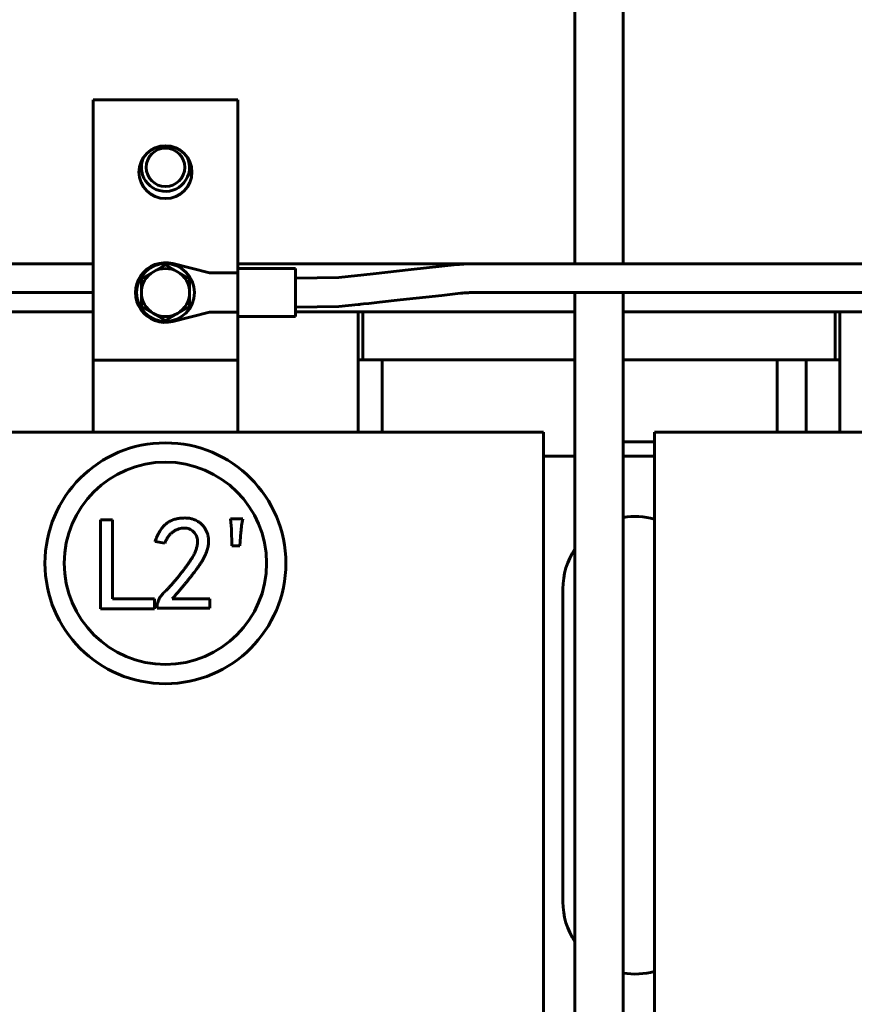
# Model space of a CAD drawing. Header units: millimetres. Extents: x 0 to 297, y 0 to 420.
# Tile 6 of 19: x 156 to 199, y 163 to 214. Entities that reach past the tile are written whole.
import ezdxf

# ---------------------------------------------------------------- set-up
doc = ezdxf.new("R2010")
doc.units = ezdxf.units.MM
doc.linetypes.add('K5LT_BASIC', pattern=[0])
doc.linetypes.add('K5LT_THIN', pattern=[0])
doc.layers.add('Системный слой', color=7, linetype='Continuous')
doc.styles.add('KDIMTEXTSTYLE', font='GOST_AU.SHX', dxfattribs={"width": 0.96, "oblique": 15, "height": 5})
doc.dimstyles.new('KDIMSTYLE (0.25)', dxfattribs={"dimtxt": 5, "dimasz": 1, "dimexe": 2, "dimexo": 0, "dimgap": 1, "dimtad": 1, "dimlfac": 4, "dimtxsty": 'KDIMTEXTSTYLE', "dimsah": 1, "dimcen": 0, "dimdle": 1, "dimadec": 0, "dimazin": 0, "dimtfac": 0.667, "dimtmove": 0, "dimatfit": 3, "dimfxl": 1, "dimtvp": 1, "dimtolj": 1, "dimtzin": 0, "dimarcsym": 0})

# ---------------------------------------------------------------- blocks, each defined once
blk = doc.blocks.new('U9')
at = {"layer": 'Системный слой', "color": 150, "linetype": 'K5LT_BASIC', "lineweight": 60, "true_color": 0x0080ff}
for p, q in [((173.467, 196.167), (173.717, 196.167)), ((198.217, 196.167), (198.467, 196.167))]:
    blk.add_line(p, q, dxfattribs=at)
blk = doc.blocks.new('U21')
at = {"layer": 'Системный слой', "color": 150, "linetype": 'K5LT_BASIC', "lineweight": 60, "true_color": 0x0080ff}
for p, q in [((184.717, 196.167), (173.717, 196.167)), ((198.217, 196.167), (187.217, 196.167))]:
    blk.add_line(p, q, dxfattribs=at)
blk = doc.blocks.new('U22')
at = {"layer": 'Системный слой', "color": 150, "linetype": 'K5LT_BASIC', "lineweight": 60, "true_color": 0x0080ff}
for p, q in [((167.217, 200.917), (167.217, 209.667)), ((167.217, 197.417), (167.217, 198.417))]:
    blk.add_line(p, q, dxfattribs=at)
blk = doc.blocks.new('U24')
at = {"layer": 'Системный слой', "color": 150, "linetype": 'K5LT_BASIC', "lineweight": 60, "true_color": 0x0080ff}
for start, end in [(154.8493, 189.9578), (189.9578, 25.1507)]:
    blk.add_arc((163.467, 206.167), 1.25, start, end, dxfattribs=at)
blk = doc.blocks.new('U38')
at = {"layer": 'Системный слой', "color": 150, "linetype": 'K5LT_BASIC', "lineweight": 60, "true_color": 0x0080ff}
for p, q in [((142.217, 198.667), (159.717, 198.667)), ((170.217, 198.667), (184.717, 198.667)), ((187.217, 198.667), (204.717, 198.667))]:
    blk.add_line(p, q, dxfattribs=at)
blk = doc.blocks.new('U52')
at = {"layer": 'Системный слой', "color": 150, "linetype": 'K5LT_BASIC', "lineweight": 60, "true_color": 0x0080ff}
for p, q in [((176.211, 200.856), (178.605, 201.12)), ((170.217, 200.417), (172.467, 200.444)), ((172.467, 200.444), (174.237, 200.638)), ((174.237, 200.638), (176.211, 200.856))]:
    blk.add_line(p, q, dxfattribs=at)
blk = doc.blocks.new('U53')
at = {"layer": 'Системный слой', "color": 150, "linetype": 'K5LT_BASIC', "lineweight": 60, "true_color": 0x0080ff}
for p, q in [((178.769, 199.629), (178.774, 199.629)), ((178.774, 199.629), (178.778, 199.63)), ((178.778, 199.63), (178.783, 199.63)), ((178.783, 199.63), (178.788, 199.631)), ((178.788, 199.631), (178.792, 199.631)), ((178.792, 199.631), (178.799, 199.632)), ((178.799, 199.632), (178.803, 199.632)), ((178.803, 199.632), (178.809, 199.633)), ((178.809, 199.633), (178.819, 199.634)), ((178.819, 199.634), (178.827, 199.635)), ((178.827, 199.635), (178.832, 199.635)), ((178.832, 199.635), (178.837, 199.636)), ((178.837, 199.636), (178.849, 199.637)), ((178.849, 199.637), (178.872, 199.639)), ((178.872, 199.639), (178.881, 199.64)), ((178.881, 199.64), (178.885, 199.641)), ((178.885, 199.641), (178.892, 199.641)), ((178.892, 199.641), (178.904, 199.642)), ((178.904, 199.642), (178.93, 199.645)), ((178.93, 199.645), (178.971, 199.648)), ((178.971, 199.648), (178.976, 199.648)), ((178.976, 199.648), (178.982, 199.649)), ((178.982, 199.649), (178.995, 199.65)), ((178.995, 199.65), (179.022, 199.652)), ((179.022, 199.652), (179.039, 199.653)), ((179.039, 199.653), (179.044, 199.653)), ((179.044, 199.653), (179.05, 199.654)), ((179.05, 199.654), (179.063, 199.655)), ((179.063, 199.655), (179.089, 199.656)), ((179.089, 199.656), (179.115, 199.658)), ((179.115, 199.658), (179.12, 199.658)), ((179.12, 199.658), (179.126, 199.658)), ((179.126, 199.658), (179.139, 199.659)), ((179.139, 199.659), (179.165, 199.66)), ((179.165, 199.66), (179.181, 199.661)), ((179.181, 199.661), (179.186, 199.661)), ((179.186, 199.661), (179.192, 199.661)), ((179.192, 199.661), (179.205, 199.662)), ((179.205, 199.662), (179.228, 199.663)), ((179.228, 199.663), (179.247, 199.663)), ((179.247, 199.663), (179.252, 199.664)), ((179.252, 199.664), (179.259, 199.664)), ((179.259, 199.664), (179.273, 199.664)), ((179.273, 199.664), (179.301, 199.665)), ((179.301, 199.665), (179.358, 199.666)), ((179.358, 199.666), (179.386, 199.666)), ((179.386, 199.666), (179.391, 199.666)), ((179.391, 199.666), (179.398, 199.666)), ((179.398, 199.666), (179.413, 199.667)), ((179.413, 199.667), (179.431, 199.667)), ((179.431, 199.667), (179.44, 199.667)), ((179.44, 199.667), (179.445, 199.667)), ((179.445, 199.667), (179.45, 199.667)), ((179.45, 199.667), (179.456, 199.667)), ((179.456, 199.667), (179.462, 199.667)), ((179.462, 199.667), (179.471, 199.667)), ((179.471, 199.667), (179.476, 199.667)), ((179.476, 199.667), (179.481, 199.667)), ((179.481, 199.667), (179.485, 199.667)), ((179.485, 199.667), (179.49, 199.667)), ((179.49, 199.667), (179.499, 199.667)), ((179.499, 199.667), (179.515, 199.667)), ((179.515, 199.667), (179.531, 199.667)), ((179.531, 199.667), (179.54, 199.667)), ((179.54, 199.667), (179.558, 199.667)), ((179.558, 199.667), (179.568, 199.667)), ((179.568, 199.667), (179.581, 199.667)), ((179.581, 199.667), (179.601, 199.667)), ((179.601, 199.667), (179.631, 199.667)), ((179.631, 199.667), (179.647, 199.667)), ((179.647, 199.667), (179.652, 199.667)), ((179.652, 199.667), (179.66, 199.667)), ((179.66, 199.667), (179.676, 199.667)), ((179.676, 199.667), (179.707, 199.667)), ((179.707, 199.667), (179.756, 199.667)), ((179.756, 199.667), (179.761, 199.667)), ((179.761, 199.667), (179.768, 199.667)), ((179.768, 199.667), (179.782, 199.667)), ((179.782, 199.667), (179.811, 199.667)), ((179.811, 199.667), (179.854, 199.667)), ((179.854, 199.667), (179.911, 199.667)), ((179.911, 199.667), (179.97, 199.667)), ((179.97, 199.667), (179.975, 199.667)), ((179.975, 199.667), (179.98, 199.667)), ((179.98, 199.667), (179.992, 199.667)), ((179.992, 199.667), (179.997, 199.667)), ((179.997, 199.667), (180.002, 199.667)), ((180.002, 199.667), (180.011, 199.667)), ((180.011, 199.667), (180.03, 199.667)), ((180.03, 199.667), (180.067, 199.667)), ((180.067, 199.667), (180.092, 199.667)), ((180.092, 199.667), (180.097, 199.667)), ((180.097, 199.667), (180.104, 199.667)), ((180.104, 199.667), (180.115, 199.667)), ((180.115, 199.667), (180.12, 199.667)), ((180.12, 199.667), (180.132, 199.667)), ((180.132, 199.667), (180.138, 199.667)), ((180.138, 199.667), (180.146, 199.667)), ((180.146, 199.667), (180.158, 199.667)), ((180.158, 199.667), (180.177, 199.667)), ((180.177, 199.667), (180.183, 199.667)), ((180.183, 199.667), (180.188, 199.667)), ((180.188, 199.667), (180.193, 199.667)), ((180.193, 199.667), (180.198, 199.667)), ((180.198, 199.667), (180.203, 199.667)), ((180.203, 199.667), (180.208, 199.667)), ((180.208, 199.667), (180.212, 199.667)), ((180.212, 199.667), (180.219, 199.667)), ((180.219, 199.667), (180.232, 199.667)), ((180.232, 199.667), (180.259, 199.667)), ((180.259, 199.667), (180.312, 199.667)), ((180.312, 199.667), (180.419, 199.667)), ((180.419, 199.667), (180.632, 199.667)), ((180.632, 199.667), (181.058, 199.667)), ((181.058, 199.667), (181.91, 199.667)), ((181.91, 199.667), (183.615, 199.667)), ((183.615, 199.667), (187.025, 199.667)), ((187.025, 199.667), (193.844, 199.667)), ((193.844, 199.667), (207.482, 199.667)), ((207.482, 199.667), (223.645, 199.667)), ((223.645, 199.667), (226.066, 199.667)), ((226.066, 199.667), (226.072, 199.667)), ((226.072, 199.667), (226.084, 199.667)), ((226.084, 199.667), (226.108, 199.667)), ((226.108, 199.667), (226.156, 199.667)), ((226.156, 199.667), (226.251, 199.667)), ((226.251, 199.667), (226.43, 199.667)), ((226.43, 199.667), (226.438, 199.667)), ((226.438, 199.667), (226.453, 199.667)), ((226.453, 199.667), (226.484, 199.667)), ((226.484, 199.667), (226.546, 199.667)), ((226.546, 199.667), (226.667, 199.667)), ((226.667, 199.667), (226.804, 199.667)), ((226.804, 199.667), (226.811, 199.667)), ((226.811, 199.667), (226.826, 199.667)), ((226.826, 199.667), (226.856, 199.667)), ((226.856, 199.667), (226.915, 199.667)), ((226.915, 199.667), (227.032, 199.667)), ((227.032, 199.667), (227.15, 199.667)), ((227.15, 199.667), (227.155, 199.667)), ((227.155, 199.667), (227.159, 199.667)), ((227.159, 199.667), (227.163, 199.667)), ((227.163, 199.667), (227.167, 199.667)), ((227.167, 199.667), (227.172, 199.667)), ((227.172, 199.667), (227.177, 199.667)), ((227.177, 199.667), (227.185, 199.667)), ((227.185, 199.667), (227.192, 199.667)), ((227.192, 199.667), (227.195, 199.667))]:
    blk.add_line(p, q, dxfattribs=at)
blk = doc.blocks.new('U55')
at = {"layer": 'Системный слой', "color": 150, "linetype": 'K5LT_BASIC', "lineweight": 60, "true_color": 0x0080ff}
for p, q in [((175.649, 199.285), (177.807, 199.523)), ((177.807, 199.523), (178.769, 199.629)), ((170.217, 198.917), (172.468, 198.939)), ((172.468, 198.939), (173.467, 199.044)), ((173.467, 199.044), (173.469, 199.044)), ((173.469, 199.044), (173.47, 199.045)), ((173.469, 199.044), (173.469, 199.044)), ((173.47, 199.045), (173.471, 199.045)), ((173.471, 199.045), (173.473, 199.045)), ((173.473, 199.045), (173.475, 199.045)), ((173.475, 199.045), (173.48, 199.046)), ((173.48, 199.046), (173.488, 199.046)), ((173.488, 199.046), (173.505, 199.048)), ((173.505, 199.048), (173.539, 199.052)), ((173.539, 199.052), (173.608, 199.06)), ((173.608, 199.06), (173.745, 199.075)), ((173.745, 199.075), (174.021, 199.105)), ((174.021, 199.105), (174.568, 199.166)), ((174.568, 199.166), (175.649, 199.285))]:
    blk.add_line(p, q, dxfattribs=at)
blk = doc.blocks.new('U61')
at = {"layer": 'Системный слой', "color": 150, "linetype": 'K5LT_BASIC', "lineweight": 60, "true_color": 0x0080ff}
blk.add_line((173.467, 192.417), (173.467, 198.667), dxfattribs=at)
blk = doc.blocks.new('U68')
at = {"layer": 'Системный слой', "color": 150, "linetype": 'K5LT_BASIC', "lineweight": 60, "true_color": 0x0080ff}
for p, q in [((138.092, 191.167), (139.717, 191.167)), ((142.217, 191.167), (143.842, 191.167)), ((183.092, 191.167), (184.717, 191.167)), ((187.217, 191.167), (188.842, 191.167))]:
    blk.add_line(p, q, dxfattribs=at)
blk = doc.blocks.new('U72')
at = {"layer": 'Системный слой', "color": 150, "linetype": 'K5LT_BASIC', "lineweight": 60, "true_color": 0x0080ff}
for start, end in [(74.534, 99.5941), (146.4427, 180)]:
    blk.add_arc((187.842, 184.292), 3.75, start, end, dxfattribs=at)
blk = doc.blocks.new('U73')
at = {"layer": 'Системный слой', "color": 150, "linetype": 'K5LT_BASIC', "lineweight": 60, "true_color": 0x0080ff}
for start, end in [(180, 213.5573), (260.4059, 285.466)]:
    blk.add_arc((187.842, 168.042), 3.75, start, end, dxfattribs=at)
blk = doc.blocks.new('U80')
at = {"layer": 'Системный слой', "color": 150, "linetype": 'K5LT_BASIC', "lineweight": 60, "true_color": 0x0080ff}
blk.add_line((198.467, 198.667), (198.467, 192.417), dxfattribs=at)
blk = doc.blocks.new('U95')
at = {"layer": 'Системный слой', "color": 150, "linetype": 'K5LT_BASIC', "lineweight": 60, "true_color": 0x0080ff}
for p, q in [((128.843, 199.484), (128.845, 199.484)), ((128.845, 199.484), (128.847, 199.485)), ((128.847, 199.485), (128.849, 199.485)), ((128.849, 199.485), (128.851, 199.486)), ((128.851, 199.486), (128.853, 199.486)), ((128.853, 199.486), (128.855, 199.486)), ((128.855, 199.486), (128.859, 199.487)), ((128.859, 199.487), (128.861, 199.488)), ((128.861, 199.488), (128.863, 199.488)), ((128.863, 199.488), (128.867, 199.489)), ((128.867, 199.489), (128.875, 199.491)), ((128.875, 199.491), (128.877, 199.491)), ((128.877, 199.491), (128.879, 199.492)), ((128.879, 199.492), (128.884, 199.493)), ((128.884, 199.493), (128.894, 199.495)), ((128.894, 199.495), (128.906, 199.497)), ((128.906, 199.497), (128.908, 199.498)), ((128.908, 199.498), (128.911, 199.498)), ((128.911, 199.498), (128.917, 199.5)), ((128.917, 199.5), (128.929, 199.502)), ((128.929, 199.502), (128.953, 199.507)), ((128.953, 199.507), (128.966, 199.51)), ((128.966, 199.51), (128.968, 199.51)), ((128.968, 199.51), (128.972, 199.511)), ((128.972, 199.511), (128.98, 199.512)), ((128.98, 199.512), (128.996, 199.515)), ((128.996, 199.515), (129.028, 199.521)), ((129.028, 199.521), (129.08, 199.53)), ((129.08, 199.53), (129.082, 199.531)), ((129.082, 199.531), (129.086, 199.531)), ((129.086, 199.531), (129.094, 199.533)), ((129.094, 199.533), (129.111, 199.536)), ((129.111, 199.536), (129.141, 199.54)), ((129.141, 199.54), (129.143, 199.541)), ((129.143, 199.541), (129.148, 199.541)), ((129.148, 199.541), (129.157, 199.543)), ((129.157, 199.543), (129.177, 199.546)), ((129.177, 199.546), (129.216, 199.552)), ((129.216, 199.552), (129.297, 199.564)), ((129.297, 199.564), (129.311, 199.566)), ((129.311, 199.566), (129.315, 199.566)), ((129.315, 199.566), (129.325, 199.568)), ((129.325, 199.568), (129.343, 199.57)), ((129.343, 199.57), (129.381, 199.575)), ((129.381, 199.575), (129.458, 199.585)), ((129.458, 199.585), (129.592, 199.6)), ((129.592, 199.6), (129.598, 199.6)), ((129.598, 199.6), (129.608, 199.601)), ((129.608, 199.601), (129.629, 199.604)), ((129.629, 199.604), (129.671, 199.608)), ((129.671, 199.608), (129.756, 199.616)), ((129.756, 199.616), (129.802, 199.62)), ((129.802, 199.62), (129.806, 199.62)), ((129.806, 199.62), (129.815, 199.621)), ((129.815, 199.621), (129.833, 199.622)), ((129.833, 199.622), (129.87, 199.625)), ((129.87, 199.625), (129.943, 199.631)), ((129.943, 199.631), (130.02, 199.636)), ((130.02, 199.636), (130.024, 199.637)), ((130.024, 199.637), (130.034, 199.637)), ((130.034, 199.637), (130.053, 199.638)), ((130.053, 199.638), (130.09, 199.641)), ((130.09, 199.641), (130.166, 199.645)), ((130.166, 199.645), (130.244, 199.649)), ((130.244, 199.649), (130.249, 199.65)), ((130.249, 199.65), (130.257, 199.65)), ((130.257, 199.65), (130.275, 199.651)), ((130.275, 199.651), (130.31, 199.652)), ((130.31, 199.652), (130.38, 199.655)), ((130.38, 199.655), (130.426, 199.657)), ((130.426, 199.657), (130.429, 199.657)), ((130.429, 199.657), (130.437, 199.658)), ((130.437, 199.658), (130.451, 199.658)), ((130.451, 199.658), (130.481, 199.659)), ((130.481, 199.659), (130.536, 199.661)), ((130.536, 199.661), (130.578, 199.662)), ((130.578, 199.662), (130.581, 199.662)), ((130.581, 199.662), (130.588, 199.662)), ((130.588, 199.662), (130.601, 199.663)), ((130.601, 199.663), (130.629, 199.663)), ((130.629, 199.663), (130.683, 199.664)), ((130.683, 199.664), (130.731, 199.665)), ((130.731, 199.665), (130.735, 199.665)), ((130.735, 199.665), (130.742, 199.665)), ((130.742, 199.665), (130.757, 199.665)), ((130.757, 199.665), (130.786, 199.666)), ((130.786, 199.666), (130.846, 199.666)), ((130.846, 199.666), (130.915, 199.667)), ((130.915, 199.667), (130.918, 199.667)), ((130.918, 199.667), (130.924, 199.667)), ((130.924, 199.667), (130.935, 199.667)), ((130.935, 199.667), (130.955, 199.667)), ((130.955, 199.667), (130.969, 199.667)), ((130.969, 199.667), (130.972, 199.667)), ((130.972, 199.667), (130.975, 199.667)), ((130.975, 199.667), (130.981, 199.667)), ((130.981, 199.667), (130.992, 199.667)), ((130.992, 199.667), (131.003, 199.667)), ((131.003, 199.667), (131.006, 199.667)), ((131.006, 199.667), (131.011, 199.667)), ((131.011, 199.667), (131.02, 199.667)), ((131.02, 199.667), (131.038, 199.667)), ((131.038, 199.667), (131.058, 199.667)), ((131.058, 199.667), (131.061, 199.667)), ((131.061, 199.667), (131.067, 199.667)), ((131.067, 199.667), (131.078, 199.667)), ((131.078, 199.667), (131.099, 199.667)), ((131.099, 199.667), (131.142, 199.667)), ((131.142, 199.667), (131.17, 199.667)), ((131.17, 199.667), (131.174, 199.667)), ((131.174, 199.667), (131.182, 199.667)), ((131.182, 199.667), (131.198, 199.667)), ((131.198, 199.667), (131.231, 199.667)), ((131.231, 199.667), (131.295, 199.667)), ((131.295, 199.667), (131.406, 199.667)), ((131.406, 199.667), (131.461, 199.667)), ((131.461, 199.667), (131.545, 199.667)), ((131.545, 199.667), (131.633, 199.667)), ((131.633, 199.667), (131.637, 199.667)), ((131.637, 199.667), (131.644, 199.667)), ((131.644, 199.667), (131.659, 199.667)), ((131.659, 199.667), (131.689, 199.667)), ((131.689, 199.667), (131.748, 199.667)), ((131.748, 199.667), (131.782, 199.667)), ((131.782, 199.667), (131.849, 199.667)), ((131.849, 199.667), (131.984, 199.667)), ((131.984, 199.667), (132.252, 199.667)), ((132.252, 199.667), (132.789, 199.667)), ((132.789, 199.667), (133.864, 199.667)), ((133.864, 199.667), (136.014, 199.667)), ((136.014, 199.667), (140.313, 199.667)), ((140.313, 199.667), (148.911, 199.667)), ((148.911, 199.667), (159.309, 199.667)), ((159.309, 199.667), (159.717, 199.667)), ((179.472, 199.667), (180.194, 199.667))]:
    blk.add_line(p, q, dxfattribs=at)
blk = doc.blocks.new('U96')
at = {"layer": 'Системный слой', "color": 150, "linetype": 'K5LT_BASIC', "lineweight": 60, "true_color": 0x0080ff}
for p, q in [((152.702, 201.167), (159.717, 201.167)), ((167.217, 201.167), (179.472, 201.167))]:
    blk.add_line(p, q, dxfattribs=at)
blk = doc.blocks.new('U99')
at = {"layer": 'Системный слой', "color": 150, "linetype": 'K5LT_BASIC', "lineweight": 60, "true_color": 0x0080ff}
for p, q in [((184.717, 201.167), (184.717, 216.167)), ((184.717, 107.792), (184.717, 199.667))]:
    blk.add_line(p, q, dxfattribs=at)
blk = doc.blocks.new('U100')
at = {"layer": 'Системный слой', "color": 150, "linetype": 'K5LT_BASIC', "lineweight": 60, "true_color": 0x0080ff}
for p, q in [((187.217, 201.167), (187.217, 216.167)), ((187.217, 107.792), (187.217, 199.667))]:
    blk.add_line(p, q, dxfattribs=at)
blk = doc.blocks.new('KDIMARROW_01')
at = {"layer": 'Системный слой'}
blk.add_hatch(color=0, dxfattribs=at).paths.add_polyline_path([(-5, -0.658), (0, 0), (-5, 0.658), (-4.5, 0)])
at = {"layer": 'Системный слой', "color": 0, "linetype": 'K5LT_THIN', "lineweight": 18}
for p, q in [((-4.5, 0), (-5, 0.658)), ((-5, 0.658), (0, 0)), ((0, 0), (-5, -0.658)), ((-5, -0.658), (-4.5, 0)), ((0, 0), (-1, 0))]:
    blk.add_line(p, q, dxfattribs=at)

msp = doc.modelspace()

# ---------------------------------------------------------------- linework, layer by layer
at = {"layer": 'Системный слой', "color": 150, "linetype": 'K5LT_BASIC', "lineweight": 60, "true_color": 0x0080ff}
for p, q in [((159.7171, 197.4168), (159.7171, 209.6668)), ((159.7171, 209.6668), (167.2171, 209.6668)), ((163.4671, 201.1102), (162.8421, 200.7493)), ((164.0921, 200.7493), (163.4671, 201.1102)), ((163.8449, 201.1701), (165.7482, 200.6918)), ((170.2171, 200.9168), (167.2171, 200.9168)), ((167.2171, 200.9168), (167.2171, 198.4168)), ((170.2171, 200.9168), (170.2171, 198.4168)), ((162.8421, 200.7493), (162.2171, 200.3885)), ((162.2171, 200.3885), (162.2171, 199.6668)), ((164.7171, 200.3885), (164.0921, 200.7493)), ((164.7171, 199.6668), (164.7171, 200.3885)), ((165.7482, 200.6918), (167.2171, 200.6918)), ((162.2171, 199.6668), (162.2171, 198.9451)), ((164.7171, 198.9451), (164.7171, 199.6668)), ((162.2171, 198.9451), (162.8421, 198.5843)), ((164.0921, 198.5843), (164.7171, 198.9451)), ((162.8421, 198.5843), (163.4671, 198.2234)), ((163.4671, 198.2234), (164.0921, 198.5843)), ((165.7482, 198.6418), (163.8449, 198.1635)), ((167.2171, 198.6418), (165.7482, 198.6418)), ((170.2171, 198.4168), (167.2171, 198.4168)), ((173.7171, 196.1668), (173.7171, 198.6668)), ((198.2171, 198.6668), (198.2171, 196.1668)), ((159.7171, 196.1668), (159.7171, 197.4168)), ((167.2171, 197.4168), (167.2171, 196.1668)), ((167.2171, 196.1668), (159.7171, 196.1668)), ((159.7171, 192.4168), (159.7171, 196.1668)), ((167.2171, 192.4168), (167.2171, 196.1668)), ((174.7171, 196.1668), (174.7171, 192.4168)), ((195.2171, 196.1668), (195.2171, 192.4168)), ((196.7171, 196.1668), (196.7171, 192.4168)), ((151.0921, 192.4168), (175.8421, 192.4168)), ((175.8421, 192.4168), (183.0921, 192.4168)), ((183.0921, 192.4168), (183.0921, 127.4168)), ((188.8421, 127.4168), (188.8421, 192.4168)), ((188.8421, 192.4168), (196.0921, 192.4168)), ((196.0921, 192.4168), (220.8421, 192.4168)), ((187.2171, 191.9168), (188.8421, 191.9168)), ((160.0894, 187.874), (160.7112, 187.874)), ((160.0894, 183.251), (160.0894, 187.874)), ((160.7112, 187.874), (160.7112, 183.7647)), ((166.8373, 187.9281), (167.4862, 187.9281)), ((166.8914, 187.3874), (166.8373, 187.9281)), ((166.9185, 186.5223), (166.8914, 187.3874)), ((167.378, 187.2252), (167.324, 186.5223)), ((163.4364, 186.6574), (162.9227, 186.7385)), ((167.324, 186.5223), (166.9185, 186.5223)), ((184.0921, 168.0418), (184.0921, 184.2918)), ((160.7112, 183.7647), (162.9011, 183.7647)), ((162.9011, 183.7647), (162.9011, 183.251)), ((163.8148, 183.7647), (165.7614, 183.7647)), ((165.7614, 183.7647), (165.7614, 183.2781)), ((162.9011, 183.251), (160.0894, 183.251)), ((163.0308, 183.2781), (163.0308, 183.3862)), ((165.7614, 183.2781), (163.0308, 183.2781))]:
    msp.add_line(p, q, dxfattribs=at)
for centre, radius in [((163.4671, 205.9168), 1.375), ((163.4671, 206.1668), 1), ((163.4671, 199.6668), 1.5), ((163.4622, 185.6155), 6.25), ((163.4622, 185.6155), 5.25)]:
    msp.add_circle(centre, radius, dxfattribs=at)
for radius, start, end in [(1.55, 75.89446, 284.10554), (1.25, 60, 120), (1.25, 120, 180), (1.25, 0, 60), (1.25, 180, 240), (1.25, 300, 0), (1.25, 240, 300)]:
    msp.add_arc((163.4671, 199.6668), radius, start, end, dxfattribs=at)
for points, knots in [([(178.6052, 201.1198), (178.6078, 201.1201), (178.6104, 201.1204), (178.6155, 201.1209), (178.618, 201.1212), (178.6255, 201.122), (178.6305, 201.1225), (178.6448, 201.1241), (178.6542, 201.125), (178.6802, 201.1277), (178.6969, 201.1293), (178.7232, 201.1317), (178.7328, 201.1326), (178.7655, 201.1356), (178.7885, 201.1375), (178.8531, 201.1428), (178.895, 201.1458), (178.971, 201.1508), (179.0053, 201.1528), (179.0743, 201.1566), (179.109, 201.1582), (179.1794, 201.1611), (179.215, 201.1624), (179.287, 201.1645), (179.3236, 201.1653), (179.3937, 201.1664), (179.4273, 201.1667), (179.4642, 201.1668), (179.468, 201.1668), (179.4763, 201.1668), (179.4808, 201.1668), (179.4927, 201.1668), (179.5, 201.1668), (179.5082, 201.1668), (179.5091, 201.1668), (179.5267, 201.1668), (179.5434, 201.1668), (179.5935, 201.1668), (179.6267, 201.1668), (179.725, 201.1668), (179.7898, 201.1668), (179.9106, 201.1668), (179.9663, 201.1668), (180.0452, 201.1668), (180.068, 201.1668), (180.1209, 201.1668), (180.1512, 201.1668), (180.1859, 201.1668), (180.19, 201.1668), (180.1948, 201.1668), (180.1955, 201.1668), (180.199, 201.1668), (180.2018, 201.1668), (180.2123, 201.1668), (180.2199, 201.1668), (180.2419, 201.1668), (180.2561, 201.1668), (180.299, 201.1668), (180.3276, 201.1668), (180.3752, 201.1668), (180.3942, 201.1668), (180.4438, 201.1668), (180.4745, 201.1668), (180.5127, 201.1668), (180.5204, 201.1668), (180.5357, 201.1668), (180.5433, 201.1668), (180.5586, 201.1668), (180.5663, 201.1668), (180.5816, 201.1668), (180.5892, 201.1668), (180.6693, 201.1668), (180.7414, 201.1668), (180.8443, 201.1668), (180.8758, 201.1668), (180.915, 201.1668), (180.9229, 201.1668), (180.9386, 201.1668), (180.9464, 201.1668), (180.97, 201.1668), (180.9857, 201.1668), (181.0328, 201.1668), (181.0642, 201.1668), (181.1569, 201.1668), (181.2181, 201.1668), (181.2809, 201.1668), (181.2824, 201.1668), (181.4095, 201.1668), (181.535, 201.1668), (181.8258, 201.1668), (181.991, 201.1668), (182.219, 201.1668), (182.2818, 201.1668), (182.3603, 201.1668), (182.376, 201.1668), (182.4074, 201.1668), (182.4231, 201.1668), (182.4702, 201.1668), (182.5017, 201.1668), (182.5959, 201.1668), (182.6587, 201.1668), (182.8471, 201.1668), (182.9728, 201.1668), (183.3498, 201.1668), (183.6011, 201.1668), (184.1406, 201.1668), (184.4289, 201.1668), (184.7635, 201.1668), (184.8098, 201.1668), (184.9773, 201.1668), (185.0984, 201.1668), (185.2498, 201.1668), (185.2801, 201.1668), (185.3407, 201.1668), (185.371, 201.1668), (185.4618, 201.1668), (185.5224, 201.1668), (185.7041, 201.1668), (185.8252, 201.1668), (186.1886, 201.1668), (186.4308, 201.1668), (186.8544, 201.1668), (187.0358, 201.1668), (187.5203, 201.1668), (187.8235, 201.1668), (188.7214, 201.1668), (189.3162, 201.1668), (190.1869, 201.1668), (190.4628, 201.1668), (190.8155, 201.1668), (190.8925, 201.1668), (190.9908, 201.1668), (191.0123, 201.1668), (191.0552, 201.1668), (191.0766, 201.1668), (191.1409, 201.1668), (191.1838, 201.1668), (191.3125, 201.1668), (191.3983, 201.1668), (191.6556, 201.1668), (191.8272, 201.1668), (192.3419, 201.1668), (192.6851, 201.1668), (193.7145, 201.1668), (194.4007, 201.1668), (196.4595, 201.1668), (197.8321, 201.1668), (199.3629, 201.1668), (199.5212, 201.1668), (200.3757, 201.1668), (201.0718, 201.1668), (202.0017, 201.1668), (202.2354, 201.1668), (202.5475, 201.1668), (202.6259, 201.1668), (202.7828, 201.1668), (202.8612, 201.1668), (203.0965, 201.1668), (203.2534, 201.1668), (203.7241, 201.1668), (204.0378, 201.1668), (204.4734, 201.1668), (204.5953, 201.1668), (205.2228, 201.1668), (205.7284, 201.1668), (206.8483, 201.1668), (207.4624, 201.1668), (208.337, 201.1668), (208.5975, 201.1668), (209.2383, 201.1668), (209.6187, 201.1668), (210.7384, 201.1668), (211.4778, 201.1668), (212.3097, 201.1668), (212.4023, 201.1668), (212.8587, 201.1668), (213.2225, 201.1668), (213.733, 201.1668), (213.8798, 201.1668), (214.0857, 201.1668), (214.1448, 201.1668), (214.2632, 201.1668), (214.3224, 201.1668), (214.4999, 201.1668), (214.6182, 201.1668), (214.9733, 201.1668), (215.21, 201.1668), (215.9201, 201.1668), (216.3935, 201.1668), (217.4003, 201.1668), (217.9337, 201.1668), (218.4964, 201.1668), (218.5258, 201.1668), (218.8569, 201.1668), (219.1587, 201.1668), (219.5427, 201.1668), (219.6249, 201.1668), (219.7894, 201.1668), (219.8716, 201.1668), (219.9841, 201.1668), (220.0144, 201.1668), (220.1053, 201.1668), (220.1658, 201.1668), (220.3475, 201.1668), (220.4687, 201.1668), (220.8321, 201.1668), (221.0743, 201.1668), (221.392, 201.1668), (221.4673, 201.1668), (221.8545, 201.1668), (222.1662, 201.1668), (222.5559, 201.1668), (222.6339, 201.1668), (222.7313, 201.1668), (222.7508, 201.1668), (222.7898, 201.1668), (222.8093, 201.1668), (222.8446, 201.1668), (222.8604, 201.1668), (222.9079, 201.1668), (222.9396, 201.1668), (223.0346, 201.1668), (223.098, 201.1668), (223.288, 201.1668), (223.4147, 201.1668), (223.6019, 201.1668), (223.6624, 201.1668), (223.8609, 201.1668), (223.9989, 201.1668), (224.1714, 201.1668), (224.2059, 201.1668), (224.249, 201.1668), (224.2576, 201.1668), (224.2749, 201.1668), (224.2835, 201.1668), (224.3094, 201.1668), (224.3266, 201.1668), (224.3784, 201.1668), (224.4129, 201.1668), (224.455, 201.1668), (224.4626, 201.1668), (224.4779, 201.1668), (224.4856, 201.1668), (224.5775, 201.1668), (224.6617, 201.1668), (224.7642, 201.1668), (224.7823, 201.1668), (224.825, 201.1668), (224.8495, 201.1668), (224.9045, 201.1668), (224.9351, 201.1668), (224.9732, 201.1668), (224.9809, 201.1668), (224.9962, 201.1668), (225.0038, 201.1668), (225.0252, 201.1668), (225.0391, 201.1668), (225.0806, 201.1668), (225.1082, 201.1668), (225.1912, 201.1668), (225.2465, 201.1668), (225.4124, 201.1668), (225.523, 201.1668), (225.6562, 201.1668), (225.6787, 201.1668), (225.706, 201.1668), (225.7107, 201.1668), (225.7232, 201.1668), (225.7309, 201.1668), (225.7541, 201.1668), (225.7695, 201.1668), (225.8159, 201.1668), (225.8468, 201.1668), (225.9393, 201.1668), (226.0009, 201.1668), (226.185, 201.1668), (226.3069, 201.1668), (226.554, 201.1668), (226.6789, 201.1668), (226.9208, 201.1668), (227.0377, 201.1668), (227.1729, 201.1668), (227.1957, 201.1668), (227.3054, 201.1668), (227.3954, 201.1668), (227.5853, 201.1668), (227.6857, 201.1668), (227.8732, 201.1668), (227.9604, 201.1668), (228.1227, 201.1668), (228.1977, 201.1668), (228.3334, 201.1668), (228.3941, 201.1668), (228.499, 201.1668), (228.5433, 201.1668), (228.6163, 201.1668), (228.6449, 201.1668), (228.6682, 201.1668), (228.6719, 201.1668), (228.6837, 201.1668), (228.6979, 201.1668), (228.7008, 201.1668), (228.7009, 201.1668), (228.7011, 201.1668), (228.7013, 201.1668), (228.7016, 201.1668), (228.7016, 201.1668), (228.7016, 201.1668), (228.7016, 201.1668), (228.7016, 201.1668), (228.7016, 201.1668), (228.7016, 201.1668), (228.7016, 201.1668), (228.7016, 201.1668), (228.7016, 201.1668), (228.7016, 201.1668)], [0, 0, 0, 0, 0.0048485, 0.0048485, 0.009697, 0.009697, 0.019059, 0.019059, 0.036778, 0.036778, 0.0681941, 0.0681941, 0.0863033, 0.0863033, 0.1295738, 0.1295738, 0.2072503, 0.2072503, 0.271534, 0.271534, 0.3358177, 0.3358177, 0.4001015, 0.4001015, 0.4660406, 0.4660406, 0.5272419, 0.5272419, 0.5342221, 0.5342221, 0.5425423, 0.5425423, 0.5561807, 0.5561807, 0.5578426, 0.5578426, 0.5889052, 0.5889052, 0.6517302, 0.6517302, 0.7757156, 0.7757156, 0.8805756, 0.8805756, 0.922907, 0.922907, 0.9784165, 0.9784165, 0.9859621, 0.9859621, 0.9871611, 0.9871611, 0.9922939, 0.9922939, 1.0061713, 1.0061713, 1.0320438, 1.0320438, 1.0837858, 1.0837858, 1.1180339, 1.1180339, 1.1734126, 1.1734126, 1.1872572, 1.1872572, 1.2011019, 1.2011019, 1.214954, 1.214954, 1.228815, 1.228815, 1.3601519, 1.3601519, 1.4178442, 1.4178442, 1.4322673, 1.4322673, 1.4466904, 1.4466904, 1.4755392, 1.4755392, 1.5332472, 1.5332472, 1.6459298, 1.6459298, 1.6487023, 1.6487023, 1.879751, 1.879751, 2.1843293, 2.1843293, 2.3001084, 2.3001084, 2.3290532, 2.3290532, 2.357998, 2.357998, 2.4158865, 2.4158865, 2.531657, 2.531657, 2.7631532, 2.7631532, 3.2259054, 3.2259054, 3.7567175, 3.7567175, 3.8420598, 3.8420598, 4.0651177, 4.0651177, 4.1208822, 4.1208822, 4.1766466, 4.1766466, 4.2881756, 4.2881756, 4.5112334, 4.5112334, 4.9573492, 4.9573492, 5.2912992, 5.2912992, 5.8495807, 5.8495807, 6.944915, 6.944915, 7.4529106, 7.4529106, 7.5945511, 7.5945511, 7.6340436, 7.6340436, 7.6735362, 7.6735362, 7.7525212, 7.7525212, 7.9104914, 7.9104914, 8.2264317, 8.2264317, 8.8583123, 8.8583123, 10.1220736, 10.1220736, 12.6495961, 12.6495961, 12.9411146, 12.9411146, 14.2230987, 14.2230987, 14.6534178, 14.6534178, 14.7978615, 14.7978615, 14.9423052, 14.9423052, 15.2311926, 15.2311926, 15.8089674, 15.8089674, 16.0333706, 16.0333706, 16.964517, 16.964517, 18.0955338, 18.0955338, 18.5750934, 18.5750934, 19.2756162, 19.2756162, 20.6371156, 20.6371156, 20.8075757, 20.8075757, 21.4775546, 21.4775546, 21.7477563, 21.7477563, 21.8567283, 21.8567283, 21.9657003, 21.9657003, 22.1836453, 22.1836453, 22.6195443, 22.6195443, 23.4913725, 23.4913725, 24.4738374, 24.4738374, 24.5278264, 24.5278264, 25.0836586, 25.0836586, 25.2350992, 25.2350992, 25.3865397, 25.3865397, 25.4423101, 25.4423101, 25.5538505, 25.5538505, 25.7769294, 25.7769294, 26.2230796, 26.2230796, 26.3618669, 26.3618669, 26.9359432, 26.9359432, 27.0794622, 27.0794622, 27.115342, 27.115342, 27.1512218, 27.1512218, 27.1803779, 27.1803779, 27.2386899, 27.2386899, 27.3553128, 27.3553128, 27.5885543, 27.5885543, 27.699969, 27.699969, 27.9539933, 27.9539933, 28.0174994, 28.0174994, 28.0333759, 28.0333759, 28.0492524, 28.0492524, 28.0810054, 28.0810054, 28.1445109, 28.1445109, 28.1585685, 28.1585685, 28.172626, 28.172626, 28.3277495, 28.3277495, 28.3611632, 28.3611632, 28.406259, 28.406259, 28.4625059, 28.4625059, 28.4765677, 28.4765677, 28.4906294, 28.4906294, 28.5160876, 28.5160876, 28.567005, 28.567005, 28.6688413, 28.6688413, 28.8725049, 28.8725049, 28.9139762, 28.9139762, 28.9226909, 28.9226909, 28.9369072, 28.9369072, 28.9653384, 28.9653384, 29.0221953, 29.0221953, 29.1358838, 29.1358838, 29.3631375, 29.3631375, 29.6034445, 29.6034445, 29.8402864, 29.8402864, 29.8871756, 29.8871756, 30.0799214, 30.0799214, 30.320339, 30.320339, 30.557269, 30.557269, 30.7967926, 30.7967926, 31.0371911, 31.0371911, 31.2740847, 31.2740847, 31.5135295, 31.5135295, 31.5490823, 31.5490823, 31.7539636, 31.7539636, 31.7607475, 31.7607475, 31.7814878, 31.7814878, 31.8067746, 31.8067746, 31.8225454, 31.8225454, 31.8540921, 31.8540921, 31.9172078, 31.9172078, 32, 32, 32, 32]), ([(162.9227, 186.7385), (162.9408, 186.7888), (162.9761, 186.8867), (163.0369, 187.026), (163.0996, 187.1556), (163.1661, 187.2748), (163.2378, 187.3827), (163.3129, 187.4802), (163.3918, 187.5675), (163.4747, 187.6443), (163.5614, 187.712), (163.6525, 187.7708), (163.7469, 187.8221), (163.8448, 187.8656), (163.9466, 187.9007), (164.0527, 187.9263), (164.162, 187.9461), (164.2366, 187.9521), (164.2744, 187.9551)], [0, 0, 0, 0, 0.082418, 0.1603497, 0.2342482, 0.3045452, 0.3706461, 0.4337613, 0.4942528, 0.5518037, 0.6079209, 0.6637471, 0.7187966, 0.7734135, 0.8289231, 0.8846043, 0.9415582, 1, 1, 1, 1]), ([(164.2744, 187.9551), (164.3185, 187.9587), (164.4041, 187.9655), (164.5296, 187.9668), (164.648, 187.9586), (164.7615, 187.9431), (164.8723, 187.9156), (164.9834, 187.875), (165.0958, 187.8201), (165.2093, 187.7529), (165.3205, 187.6705), (165.4212, 187.567), (165.5101, 187.4442), (165.5895, 187.3054), (165.6536, 187.1493), (165.6922, 186.9754), (165.7063, 186.7868), (165.6985, 186.6204), (165.6796, 186.4796), (165.6531, 186.3671), (165.6149, 186.25), (165.5699, 186.1264), (165.5102, 185.9994), (165.443, 185.8661), (165.3626, 185.729), (165.2896, 185.6106), (165.2235, 185.5119), (165.1682, 185.4315), (165.1077, 185.3456), (165.0398, 185.2556), (164.9681, 185.1595), (164.891, 185.0582), (164.8077, 184.9524), (164.7194, 184.8408), (164.6255, 184.7238), (164.5256, 184.602), (164.4199, 184.4757), (164.3098, 184.3432), (164.1941, 184.2056), (164.0727, 184.0629), (163.9452, 183.916), (163.8589, 183.8158), (163.8148, 183.7647)], [0, 0, 0, 0, 0.0231066, 0.0449378, 0.0655931, 0.085179, 0.1047905, 0.1252321, 0.146947, 0.1701294, 0.1941955, 0.2191421, 0.2453748, 0.2732971, 0.3026794, 0.3333104, 0.3660738, 0.4013869, 0.4202566, 0.4403369, 0.4617676, 0.484702, 0.5090853, 0.5351729, 0.5627921, 0.5922081, 0.6079503, 0.6249052, 0.6433192, 0.6629144, 0.6838717, 0.7060522, 0.7295644, 0.7543029, 0.7805141, 0.8080636, 0.8367079, 0.8667163, 0.8982007, 0.9307825, 0.9647093, 1, 1, 1, 1]), ([(167.4862, 187.9281), (167.4617, 187.8113), (167.4129, 187.5789), (167.3896, 187.3427), (167.378, 187.2252)], [0, 0, 0, 0, 0.5027795, 1, 1, 1, 1]), ([(163.0308, 183.3862), (163.0341, 183.4197), (163.0406, 183.4863), (163.0634, 183.5842), (163.0955, 183.6798), (163.1378, 183.773), (163.19, 183.8639), (163.2541, 183.9506), (163.3258, 184.0369), (163.4115, 184.1184), (163.5039, 184.2051), (163.5996, 184.3044), (163.7033, 184.4128), (163.8107, 184.5349), (163.9264, 184.6664), (164.0459, 184.8111), (164.1722, 184.9662), (164.3016, 185.1289), (164.4284, 185.2924), (164.5453, 185.4507), (164.6515, 185.5986), (164.7464, 185.7365), (164.8272, 185.866), (164.8974, 185.9852), (164.9574, 186.0937), (165.0171, 186.2233), (165.0736, 186.3728), (165.1178, 186.5426), (165.1379, 186.6997), (165.13, 186.8441), (165.099, 186.9759), (165.0448, 187.0954), (164.9686, 187.2032), (164.8713, 187.2951), (164.7604, 187.3708), (164.637, 187.4217), (164.5049, 187.4474), (164.3668, 187.445), (164.2275, 187.4203), (164.0888, 187.3772), (163.955, 187.3106), (163.824, 187.2275), (163.7026, 187.1204), (163.5959, 186.9885), (163.5051, 186.8325), (163.4598, 186.7172), (163.4364, 186.6574)], [0, 0, 0, 0, 0.0155287, 0.0308642, 0.04632, 0.0620533, 0.0780793, 0.0946407, 0.1118158, 0.1298049, 0.1492158, 0.1703673, 0.1934894, 0.2184957, 0.245488, 0.2743887, 0.3051868, 0.3378863, 0.3704218, 0.4007344, 0.4288022, 0.4545463, 0.4780315, 0.4993181, 0.5184278, 0.535259, 0.5652147, 0.5921015, 0.6161602, 0.6380887, 0.6585443, 0.6783481, 0.6983685, 0.7190874, 0.7398698, 0.7600558, 0.7803153, 0.8015928, 0.8234931, 0.8454849, 0.8684476, 0.8923113, 0.9169977, 0.9428597, 0.9703611, 1, 1, 1, 1])]:
    msp.add_open_spline(points, degree=3, knots=knots, dxfattribs=at)

# ---------------------------------------------------------------- block references
at = {"layer": 'Системный слой'}
for name in ['U99', 'U100', 'U22', 'U24', 'U96', 'U52', 'U95', 'U55', 'U53', 'U38', 'U61', 'U80', 'U9', 'U21', 'U68', 'U72', 'U73']:
    msp.add_blockref(name, (0, 0), dxfattribs=at)

# ---------------------------------------------------------------- dimensions: what is measured, and where the dimension line sits
at = {"layer": 'Системный слой', "color": 7}
msp.add_linear_dim(base=(98.2796, 233.5668), p1=(230.697, 200.4013), p2=(98.2796, 201.7535), location=(164.4883, 233.5668), text='\\H5.0;\\W0.965;\\Q15;\\H5.0;\\W0.965;\\Q15;\\Q15;Ш', dimstyle='KDIMSTYLE (0.25)', override={"dimexo": 0, "dimblk1": 'KDIMARROW_01', "dimblk2": 'KDIMARROW_01', "dimse1": 0, "dimse2": 0, "dimclrt": 7, "dimtolj": 1}, dxfattribs=at).render()

doc.saveas('drawing.dxf')
